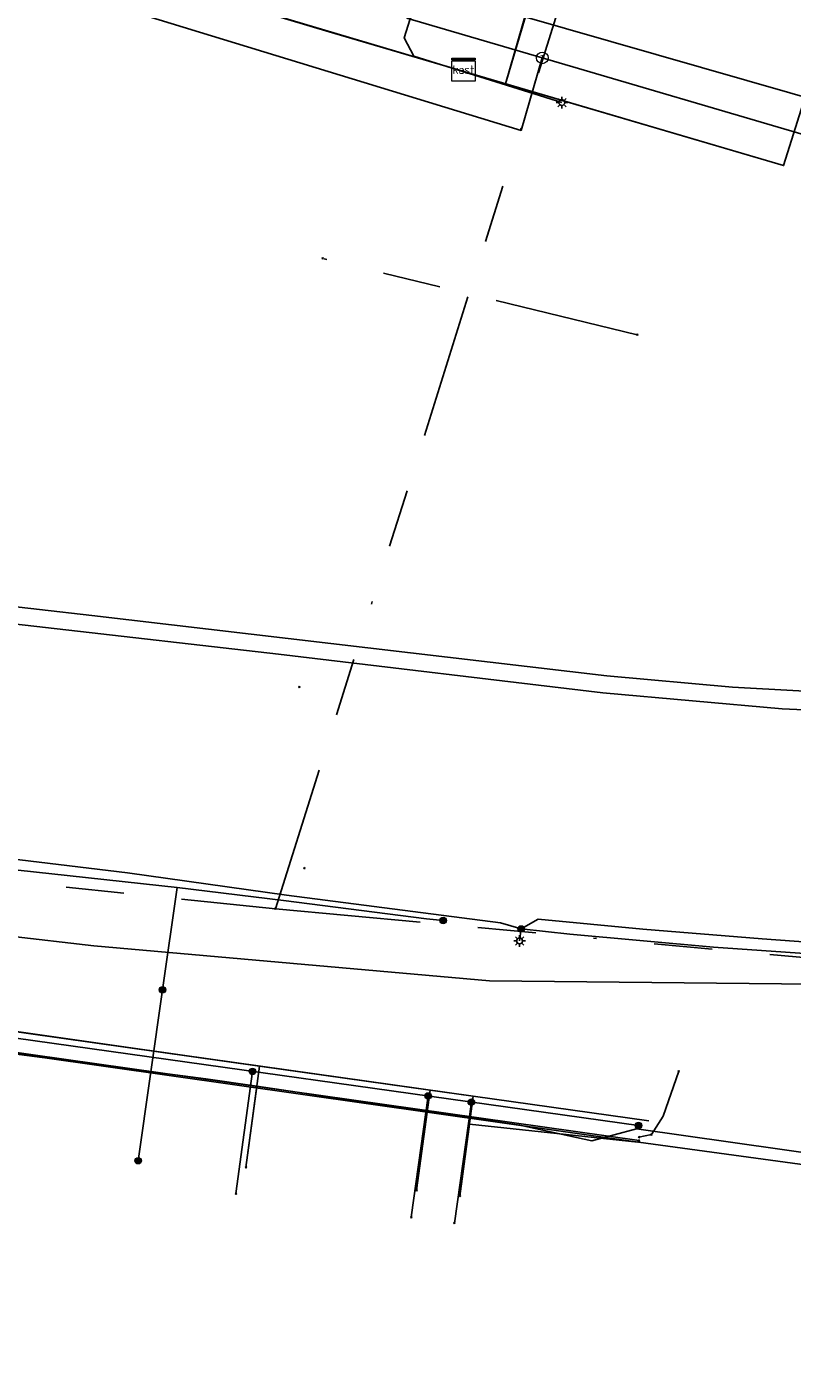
# Model space of a CAD drawing. Header units: metres. Extents: x 253430 to 254090, y 592748 to 593165.
# Tile 65 of 146: x 253803 to 253829, y 592840 to 592887. Entities that reach past the tile are written whole.
import ezdxf
from ezdxf.enums import TextEntityAlignment as Align
from ezdxf.lldxf.tags import DXFTag

# ---------------------------------------------------------------- set-up
doc = ezdxf.new("R2010")
doc.units = ezdxf.units.M
doc.linetypes.add('RI-OVERIG-SO', pattern=[17, 5, -2, 2, -2, 0, -2, 2, -2])
for name, color, linetype in [('B-WE-IE-MEUBILAIR-S', 7, 'Continuous'), ('B-WE-KL-DATA-G', 90, 'KL-DATA-SO'), ('B-WE-KL-DATA_DUCT-G', 90, 'Continuous'), ('B-WE-KL-DATA_HULPSTUK-S', 90, 'Continuous'), ('B-WE-KL-DATA_KABELBED-G', 90, 'Continuous'), ('B-WE-KL-ET_LS-G', 190, 'KL-LS-SO'), ('B-WE-KL-ET_LS_DUCT-G', 190, 'Continuous'), ('B-WE-KL-ET_LS_HULPSTUK-S', 190, 'Continuous'), ('B-WE-KL-ET_LS_KABELBED-G', 190, 'Continuous'), ('B-WE-KL-ET_LS_MANTELBUIS-G', 190, 'Continuous'), ('B-WE-KL-GAS_HD-G', 30, 'KL-GAS_HD-SO'), ('B-WE-KL-GAS_LD-G', 50, 'KL-GAS_LD-SO'), ('B-WE-KL-GAS_LD_HULPSTUK-S', 50, 'Continuous'), ('B-WE-KL-WATER-G', 170, 'KL-WATER-SO'), ('B-WE-KL-WATER_HULPSTUK-S', 170, 'Continuous'), ('B-WE-RI-VRIJVERVAL-G', 210, 'RI-OVERIG-SO'), ('B-WE-RI-VRIJVERVAL_HULPSTUK-S', 210, 'Continuous'), ('V-WE-KL-WATER-G', 170, 'V-KL-WATER-SO'), ('V-WE-KL-WATER_HULPSTUK-S', 170, 'Continuous')]:
    doc.layers.add(name, color=color, linetype=linetype)
doc.styles.add('NLCS-ISO', font='txt')
doc.styles.get("Standard").update_dxf_attribs({"font": 'simplex.shx'})
tags = doc.linetypes.add('KL-DATA-SO', pattern='A,4,-1,[101,NLCS.SHX,S=0.5,R=0,X=0,Y=0],-1,4,-1,["D",Standard,S=1,R=0,X=-0.25,Y=-0.5],-1.5', length=12.5).pattern_tags.tags
tags[18] = DXFTag(74, 10)
tags = doc.linetypes.add('KL-GAS_HD-SO', pattern='A,4,-1,[69,NLCS.SHX,S=0.5,R=0,X=0,Y=0],-1,4,-1,["H",Standard,S=1,R=0,X=0,Y=-0.5],-2', length=13).pattern_tags.tags
tags[18] = DXFTag(74, 10)
tags = doc.linetypes.add('KL-GAS_LD-SO', pattern='A,4,-1,[69,NLCS.SHX,S=0.5,R=0,X=0,Y=0],-1,4,-1,["L",Standard,S=1,R=0,X=0.25,Y=-0.5],-2', length=13).pattern_tags.tags
tags[18] = DXFTag(74, 10)
tags = doc.linetypes.add('KL-LS-SO', pattern='A,4,-1,[103,NLCS.SHX,S=0.75,R=0,X=0,Y=0],-1,4,-1,["L",Standard,S=1,R=0,X=0,Y=-0.5],-2', length=13).pattern_tags.tags
tags[18] = DXFTag(74, 10)
doc.linetypes.add('KL-WATER-SO', pattern='A,7,-0.5,[168,NLCS.SHX,S=0.75,R=0,X=0.75,Y=0],-2', length=9.5)
doc.linetypes.add('V-KL-WATER-SO', pattern='A,3.5,[24,NLCS.SHX,S=0.5,R=0,X=0,Y=0],3.5,-0.5,[168,NLCS.SHX,S=0.75,R=0,X=0.75,Y=0],-2', length=9.5)

# ---------------------------------------------------------------- blocks, each defined once
blk = doc.blocks.new('SKL-WTB_HULP_OVERIG-SO')
at = {"color": 0, "linetype": 'ByBlock', "lineweight": 18}
for points in [[(-0.14, 0.14), (0.14, -0.14)], [(0.14, 0.14), (-0.14, -0.14)]]:
    blk.add_lwpolyline(points, dxfattribs=at)
at = {"color": 0, "linetype": 'ByBlock', "lineweight": 18, "style": 'NLCS-ISO', "flags": 1}
for tag, p in [('TYPE', (1.5, 0)), ('OMSCHRIJVING', (1.5, -3)), ('LABEL', (1.5, -1.5))]:
    blk.add_attdef(tag, p, '', height=1, dxfattribs=at)
blk = doc.blocks.new('SKL-WTB_HULP_KAST-SO')
at = {"color": 0, "linetype": 'ByBlock', "lineweight": 18}
for points in [[(-2, 2), (2, 2), (2, 1.68), (-2, 1.68)], [(-2, 1.52), (2, 1.52), (2, -2), (-2, -2)]]:
    blk.add_lwpolyline(points, close=True, dxfattribs=at)
at = {"color": 0, "linetype": 'ByBlock', "lineweight": 18, "style": 'NLCS-ISO'}
blk.add_text('kast', height=1.5, dxfattribs=at).set_placement((0, 0), align=Align.MIDDLE_CENTER)
at = {"color": 0, "linetype": 'ByBlock', "lineweight": 18, "style": 'NLCS-ISO', "flags": 1}
for tag, p in [('TYPE', (2.5, 0)), ('OMSCHRIJVING', (2.5, -3)), ('LABEL', (2.5, -1.5))]:
    blk.add_attdef(tag, p, '', height=1, dxfattribs=at)
blk = doc.blocks.new('SKL-WTB_HULP_T STUK-SO')
at = {"color": 0, "linetype": 'ByBlock', "lineweight": 18}
blk.add_circle((0, 0), 1, dxfattribs=at)
at = {"color": 0, "linetype": 'ByBlock', "lineweight": -2, "style": 'NLCS-ISO'}
blk.add_text('T', height=1, dxfattribs=at).set_placement((0, 0), align=Align.MIDDLE_CENTER)
at = {"color": 0, "linetype": 'ByBlock', "lineweight": 18, "style": 'NLCS-ISO', "flags": 1}
for tag, p in [('TYPE', (1.5, 0)), ('OMSCHRIJVING', (1.5, -3)), ('LABEL', (1.5, -1.5))]:
    blk.add_attdef(tag, p, '', height=1, dxfattribs=at)
blk = doc.blocks.new('SKL-WTB_HULP_MOF-SO')
at = {"linetype": 'ByBlock', "lineweight": 18}
h = blk.add_hatch(color=0, dxfattribs=at)
h.dxf.hatch_style = 1
h.paths.add_polyline_path([(-0.5625, 0, 1), (0.5625, 0, 1)])
at = {"color": 0, "linetype": 'ByBlock', "lineweight": 18}
blk.add_circle((0, 0), 0.5625, dxfattribs=at)
at = {"color": 0, "linetype": 'ByBlock', "lineweight": 18, "style": 'NLCS-ISO', "flags": 1}
for tag, p in [('TYPE', (1.5, 0)), ('OMSCHRIJVING', (1.5, -3)), ('LABEL', (1.5, -1.5))]:
    blk.add_attdef(tag, p, '', height=1, dxfattribs=at)
blk = doc.blocks.new('SIE-MEUBILAIR_PAAL_LICHTMAST-SO')
for points in [[(-0.62, 0), (-1, 0)], [(-0.71, 0.71), (-0.44, 0.44)], [(0, 1), (0, 0.62)], [(0.44, 0.44), (0.71, 0.71)], [(1, 0), (0.62, 0)], [(-0.71, -0.71), (-0.44, -0.44)], [(0, -0.62), (0, -1)], [(0.44, -0.44), (0.71, -0.71)]]:
    blk.add_lwpolyline(points)
blk.add_circle((0, 0), 0.5)
blk = doc.blocks.new('SRI-HULP_OVERIG-SO')
at = {"color": 0, "linetype": 'ByBlock', "lineweight": 18}
for points in [[(-0.14, 0.14), (0.14, -0.14)], [(0.14, 0.14), (-0.14, -0.14)]]:
    blk.add_lwpolyline(points, dxfattribs=at)
at = {"color": 0, "linetype": 'ByBlock', "lineweight": 18, "style": 'NLCS-ISO', "flags": 1}
for tag, p in [('TYPE', (1.5, 0)), ('OMSCHRIJVING', (1.5, -3)), ('LABEL', (1.5, -1.5))]:
    blk.add_attdef(tag, p, '', height=1, dxfattribs=at)

msp = doc.modelspace()

# ---------------------------------------------------------------- linework, layer by layer
at = {"layer": 'B-WE-KL-DATA-G'}
for points in [[(253862.158, 592994.887), (253862.366, 592995.608), (253857.645, 592996.998), (253853.925, 592984.34), (253845.299, 592955.043), (253844.411, 592951.338), (253840.598, 592938.388), (253838.528, 592931.05), (253842.35, 592926.318), (253831.979, 592891.016), (253830.137, 592884.773), (253829.185, 592881.754), (253818.142, 592885.006), (253818.161, 592885.059)], [(253816.479, 592927.327), (253815.424, 592927.638), (253807.784, 592901.695), (253805.531, 592896.281), (253804.552, 592892.833), (253803.571, 592889.351), (253813.539, 592886.361), (253818.142, 592885.006), (253818.161, 592885.059)], [(253816.479, 592927.327), (253815.424, 592927.638), (253807.784, 592901.695), (253805.531, 592896.281), (253804.552, 592892.833), (253803.571, 592889.351), (253813.539, 592886.361), (253818.142, 592885.006), (253818.161, 592885.059)], [(253841.576, 592920.134), (253840.616, 592920.416), (253831.979, 592891.016), (253830.137, 592884.773), (253829.185, 592881.754), (253818.142, 592885.006), (253818.161, 592885.059)], [(253818.161, 592885.059), (253818.142, 592885.006), (253819.61, 592884.574), (253820.608, 592888.036), (253825.247, 592903.572), (253829.205, 592917.121), (253829.474, 592917.716), (253830.446, 592917.437), (253838.266, 592914.927), (253839.924, 592914.514)], [(253839.668, 592913.637), (253829.053, 592916.6), (253825.247, 592903.572), (253820.608, 592888.036), (253819.61, 592884.574), (253818.142, 592885.006), (253818.161, 592885.059)], [(253813.025, 592915.597), (253811.97, 592915.908), (253807.784, 592901.695), (253805.531, 592896.281), (253804.552, 592892.833), (253803.571, 592889.351), (253813.539, 592886.361), (253818.142, 592885.006), (253818.161, 592885.059)], [(253839.848, 592914.254), (253838.888, 592914.536), (253831.979, 592891.016), (253830.137, 592884.773), (253829.185, 592881.754), (253818.142, 592885.006), (253818.161, 592885.059)], [(253811.298, 592909.732), (253810.242, 592910.043), (253807.784, 592901.695), (253805.531, 592896.281), (253804.552, 592892.833), (253803.571, 592889.351), (253813.539, 592886.361), (253818.142, 592885.006), (253818.161, 592885.059)], [(253809.628, 592903.85), (253808.515, 592904.178), (253807.784, 592901.695), (253805.531, 592896.281), (253804.552, 592892.833), (253803.571, 592889.351), (253813.539, 592886.361), (253818.142, 592885.006), (253818.161, 592885.059)], [(253809.628, 592903.85), (253808.515, 592904.178), (253807.784, 592901.695), (253805.531, 592896.281), (253804.552, 592892.833), (253803.571, 592889.351), (253813.539, 592886.361), (253818.142, 592885.006), (253818.161, 592885.059)], [(253835.909, 592900.845), (253834.932, 592901.068), (253825.096, 592903.068), (253820.608, 592888.036), (253819.61, 592884.574), (253818.142, 592885.006), (253818.161, 592885.059)], [(253806.172, 592892.329), (253804.552, 592892.833), (253803.571, 592889.351), (253813.539, 592886.361), (253818.142, 592885.006), (253818.161, 592885.059)], [(253832.938, 592890.734), (253831.979, 592891.016), (253830.137, 592884.773), (253829.185, 592881.754), (253818.142, 592885.006), (253818.161, 592885.059)], [(253832.688, 592884.42), (253832.58, 592884.056), (253830.137, 592884.773), (253829.185, 592881.754), (253818.142, 592885.006), (253818.161, 592885.059)], [(253748.034, 592845.827), (253750.788, 592845.141), (253759.289, 592843.911), (253760.597, 592843.91), (253761.278, 592844.101), (253761.656, 592844.619), (253763.675, 592855.568), (253763.907, 592856.076), (253764.348, 592856.254), (253766.908, 592855.918), (253781.529, 592853.955), (253796.15, 592851.992), (253809.291, 592850.279), (253811.041, 592850.02), (253816.912, 592849.15), (253818.397, 592848.93), (253820.106, 592848.677), (253822.579, 592848.138)], [(253748.034, 592845.827), (253750.788, 592845.141), (253759.289, 592843.911), (253760.597, 592843.91), (253761.278, 592844.101), (253761.656, 592844.619), (253763.675, 592855.568), (253763.907, 592856.076), (253764.348, 592856.254), (253766.908, 592855.918), (253781.529, 592853.955), (253796.15, 592851.992), (253809.291, 592850.279), (253811.041, 592850.02), (253816.912, 592849.15), (253818.397, 592848.93), (253820.106, 592848.677), (253822.579, 592848.138)], [(253818.036, 592846.237), (253818.496, 592849.677), (253797.481, 592852.639), (253795.405, 592852.957), (253795.352, 592852.556), (253793.527, 592840.048), (253792.79, 592834.774), (253791.979, 592829.434), (253787.915, 592801.58), (253787.418, 592801.655)], [(253816.549, 592846.436), (253817.011, 592849.886), (253797.481, 592852.639), (253795.405, 592852.957), (253795.352, 592852.556), (253793.527, 592840.048), (253792.79, 592834.774), (253791.979, 592829.434), (253787.915, 592801.58), (253787.418, 592801.655)], [(253810.667, 592847.224), (253811.134, 592850.715), (253797.481, 592852.639), (253795.405, 592852.957), (253795.352, 592852.556), (253793.527, 592840.048), (253792.79, 592834.774), (253791.979, 592829.434), (253787.915, 592801.58), (253787.418, 592801.655)], [(253793.068, 592838.944), (253795.011, 592850.801), (253795.248, 592851.588), (253795.64, 592851.909), (253796.15, 592851.992), (253809.291, 592850.279), (253811.041, 592850.02)], [(253793.068, 592838.944), (253795.011, 592850.801), (253795.248, 592851.588), (253795.64, 592851.909), (253796.15, 592851.992), (253809.291, 592850.279), (253811.041, 592850.02)], [(253810.668, 592847.224), (253811.041, 592850.02)], [(253810.668, 592847.224), (253811.041, 592850.02)], [(253816.912, 592849.15), (253811.041, 592850.02)], [(253816.912, 592849.15), (253811.041, 592850.02)], [(253816.549, 592846.436), (253816.912, 592849.15)], [(253816.549, 592846.436), (253816.912, 592849.15)], [(253816.912, 592849.15), (253818.397, 592848.93)], [(253816.912, 592849.15), (253818.397, 592848.93)], [(253818.036, 592846.237), (253818.397, 592848.93)], [(253818.036, 592846.237), (253818.397, 592848.93)], [(253818.397, 592848.93), (253820.106, 592848.677), (253822.579, 592848.138)], [(253818.397, 592848.93), (253820.106, 592848.677), (253822.579, 592848.138)], [(253860.603, 592834.808), (253861.419, 592842.879), (253861.162, 592843.144), (253860.815, 592843.333), (253855.684, 592844.068), (253824.126, 592848.553), (253822.579, 592848.138)], [(253860.603, 592834.808), (253861.419, 592842.879), (253861.162, 592843.144), (253860.815, 592843.333), (253855.684, 592844.068), (253824.126, 592848.553), (253822.579, 592848.138)]]:
    msp.add_lwpolyline(points, dxfattribs=at)
at = {"layer": 'B-WE-KL-DATA_DUCT-G'}
for points in [[(253828.821, 592915.805), (253825.096, 592903.068), (253819.61, 592884.574), (253818.142, 592885.006), (253818.161, 592885.059)], [(253824.55, 592848.824), (253811.134, 592850.715), (253795.674, 592852.916)]]:
    msp.add_lwpolyline(points, dxfattribs=at)
at = {"layer": 'B-WE-KL-DATA_KABELBED-G'}
for points in [[(253825.096, 592903.068), (253819.61, 592884.574)], [(253818.142, 592885.006), (253803.571, 592889.351), (253804.552, 592892.833)], [(253818.142, 592885.006), (253818.161, 592885.059)], [(253819.61, 592884.574), (253818.142, 592885.006)], [(253830.137, 592884.773), (253829.185, 592881.754), (253819.61, 592884.574)], [(253811.134, 592850.715), (253795.674, 592852.916)], [(253811.134, 592850.715), (253810.667, 592847.224)], [(253817.011, 592849.886), (253811.134, 592850.715)], [(253817.011, 592849.886), (253816.549, 592846.436)], [(253818.496, 592849.677), (253817.011, 592849.886)], [(253818.496, 592849.677), (253818.036, 592846.237)], [(253824.55, 592848.824), (253818.496, 592849.677)]]:
    msp.add_lwpolyline(points, dxfattribs=at)
at = {"layer": 'B-WE-KL-ET_LS-G'}
for points in [[(253855.474, 592922.113), (253852.489, 592922.959), (253840.254, 592881.148), (253817.077, 592887.812), (253829.538, 592929.971), (253831.918, 592938.395), (253826.285, 592940.131), (253822.374, 592941.28)], [(253817.293, 592888.541), (253816.789, 592888.274), (253816.123, 592886.15), (253816.45, 592885.523), (253821.552, 592883.922)], [(253820.148, 592855.443), (253820.74, 592855.781), (253824.338, 592855.437), (253828.446, 592855.099), (253831.755, 592854.865), (253836.713, 592854.607), (253836.748, 592855.291), (253837.105, 592861.682), (253836.923, 592870.01)], [(253794.337, 592858.057), (253794.396, 592858.487), (253794.54, 592858.762), (253794.788, 592858.799), (253806.594, 592857.378), (253812.07, 592856.609), (253819.438, 592855.653), (253820.148, 592855.443)], [(253794.712, 592858.358), (253808.302, 592856.866), (253807.799, 592853.346)], [(253807.799, 592853.346), (253808.302, 592856.866), (253811.961, 592856.427), (253816.889, 592855.797), (253817.462, 592855.731)], [(253807.799, 592853.346), (253808.302, 592856.866), (253811.961, 592856.427), (253816.889, 592855.797), (253817.462, 592855.731)], [(253820.148, 592855.443), (253820.096, 592855.028)], [(253820.148, 592855.443), (253821.828, 592855.26), (253826.776, 592854.816), (253831.731, 592854.466), (253836.693, 592854.208), (253843.702, 592854.244), (253845.573, 592854.33)], [(253807.799, 592853.346), (253806.957, 592847.455)], [(253807.799, 592853.346), (253806.957, 592847.455)], [(253807.799, 592853.346), (253806.957, 592847.455)], [(253794.883, 592850.068), (253795.083, 592851.564), (253795.264, 592852.045), (253795.695, 592852.25), (253796.294, 592852.523), (253801.438, 592851.861), (253824.19, 592848.671)], [(253795.695, 592852.25), (253796.294, 592852.523), (253801.438, 592851.861), (253824.19, 592848.671)], [(253810.898, 592850.534), (253810.324, 592846.324)], [(253816.947, 592849.686), (253816.364, 592845.506)], [(253818.433, 592849.477), (253817.85, 592845.305)]]:
    msp.add_lwpolyline(points, dxfattribs=at)
at = {"layer": 'B-WE-KL-ET_LS_DUCT-G'}
msp.add_lwpolyline([(253794.788, 592858.799), (253806.594, 592857.378)], dxfattribs=at)
at = {"layer": 'B-WE-KL-ET_LS_KABELBED-G'}
for points in [[(253817.077, 592887.812), (253840.254, 592881.148)], [(253820.148, 592855.443), (253820.74, 592855.781), (253824.338, 592855.437), (253828.446, 592855.099), (253831.755, 592854.865), (253836.713, 592854.607), (253836.748, 592855.291), (253837.105, 592861.682), (253836.923, 592870.01)], [(253794.788, 592858.799), (253806.594, 592857.378)], [(253794.712, 592858.358), (253808.302, 592856.866)], [(253806.594, 592857.378), (253812.07, 592856.609), (253819.438, 592855.653), (253820.148, 592855.443)], [(253808.302, 592856.866), (253807.799, 592853.346)], [(253808.302, 592856.866), (253811.961, 592856.427), (253816.889, 592855.797), (253817.462, 592855.731)], [(253820.148, 592855.443), (253821.828, 592855.26), (253826.776, 592854.816), (253831.731, 592854.466), (253836.693, 592854.208), (253843.702, 592854.244), (253845.573, 592854.33)], [(253807.799, 592853.346), (253806.957, 592847.455)], [(253824.19, 592848.671), (253801.438, 592851.861), (253796.294, 592852.523)]]:
    msp.add_lwpolyline(points, dxfattribs=at)
at = {"layer": 'B-WE-KL-ET_LS_MANTELBUIS-G'}
msp.add_lwpolyline([(253794.788, 592858.799), (253806.594, 592857.378)], dxfattribs=at)
at = {"layer": 'B-WE-KL-GAS_HD-G'}
msp.add_lwpolyline([(253729.905, 592875.206), (253770.337, 592870.36), (253792.729, 592867.698), (253805.364, 592866.251), (253823.103, 592864.164), (253827.424, 592863.779), (253838.639, 592863.152), (253840.13, 592863.137), (253841.85, 592863.148), (253843.171, 592863.167), (253844.486, 592863.196), (253845.801, 592863.237), (253847.116, 592863.29), (253848.43, 592863.353), (253849.744, 592863.429), (253851.057, 592863.516), (253852.369, 592863.614), (253853.68, 592863.724), (253854.99, 592863.845), (253856.299, 592863.978), (253857.607, 592864.122), (253858.914, 592864.277), (253863.568, 592864.783)], dxfattribs=at)
at = {"layer": 'B-WE-KL-GAS_LD-G'}
for points in [[(253838.086, 593003.793), (253824.569, 592958.523), (253835.335, 592955.318), (253828.939, 592930.143), (253816.216, 592886.833), (253820.878, 592885.463)], [(253764.29, 592937.108), (253773.092, 592934.755), (253771.984, 592930.613), (253776.788, 592929.326), (253802.063, 592922.568), (253793.399, 592891.151), (253820.144, 592882.966), (253820.878, 592885.463)], [(253820.878, 592885.463), (253839.629, 592879.951)], [(253787.71, 592867.673), (253811.786, 592864.91), (253822.961, 592863.577), (253829.137, 592863.025), (253834.653, 592862.773)], [(253860.148, 592843.193), (253823.936, 592848.131), (253796.701, 592851.998)]]:
    msp.add_lwpolyline(points, dxfattribs=at)
at = {"layer": 'B-WE-KL-WATER-G'}
for points in [[(253851.421, 592853.297), (253839.173, 592853.446), (253819.057, 592853.656), (253805.432, 592854.858), (253799.472, 592855.553)], [(253795.711, 592852.125), (253801.132, 592851.412), (253824.208, 592848.149)], [(253811.04, 592850.011), (253810.667, 592847.224)], [(253816.916, 592849.18), (253816.549, 592846.436)], [(253824.202, 592848.15), (253824.17, 592848.095), (253818.367, 592848.713), (253818.036, 592846.237)]]:
    msp.add_lwpolyline(points, dxfattribs=at)
at = {"layer": 'B-WE-RI-VRIJVERVAL-G'}
for points in [[(253811.69, 592856.14), (253822.4, 592890.21)], [(253824.15, 592875.92), (253813.31, 592878.55)], [(253774.43, 592859.95), (253811.69, 592856.14)], [(253811.69, 592856.14), (253862.34, 592851.46)]]:
    msp.add_lwpolyline(points, dxfattribs=at)
at = {"layer": 'V-WE-KL-WATER-G'}
for points in [[(253824.635, 592848.354), (253825.039, 592848.986), (253825.574, 592850.537)], [(253824.206, 592848.267), (253824.635, 592848.354)]]:
    msp.add_lwpolyline(points, dxfattribs=at)

# ---------------------------------------------------------------- block references
at = {"layer": 'B-WE-IE-MEUBILAIR-S', "xscale": 0.2, "yscale": 0.2, "zscale": 0.2}
for p in [(253821.552, 592883.922), (253820.096, 592855.028)]:
    msp.add_blockref('SIE-MEUBILAIR_PAAL_LICHTMAST-SO', p, dxfattribs=at)
at = {"layer": 'B-WE-KL-DATA_HULPSTUK-S', "xscale": 0.2, "yscale": 0.2, "zscale": 0.2}
msp.add_blockref('SKL-WTB_HULP_KAST-SO', (253818.161, 592885.059), dxfattribs=at)
at = {"layer": 'B-WE-KL-ET_LS_HULPSTUK-S', "xscale": 0.2, "yscale": 0.2, "zscale": 0.2}
for name, p in [('SKL-WTB_HULP_MOF-SO', (253817.462, 592855.731)), ('SKL-WTB_HULP_MOF-SO', (253817.462, 592855.731)), ('SKL-WTB_HULP_MOF-SO', (253820.148, 592855.443)), ('SKL-WTB_HULP_MOF-SO', (253820.148, 592855.443)), ('SKL-WTB_HULP_MOF-SO', (253807.799, 592853.346)), ('SKL-WTB_HULP_MOF-SO', (253807.799, 592853.346)), ('SKL-WTB_HULP_MOF-SO', (253807.799, 592853.346)), ('SKL-WTB_HULP_MOF-SO', (253810.898, 592850.534)), ('SKL-WTB_HULP_MOF-SO', (253816.947, 592849.686)), ('SKL-WTB_HULP_MOF-SO', (253818.433, 592849.477)), ('SKL-WTB_HULP_MOF-SO', (253824.19, 592848.671)), ('SKL-WTB_HULP_MOF-SO', (253824.19, 592848.671)), ('SKL-WTB_HULP_MOF-SO', (253806.957, 592847.455)), ('SKL-WTB_HULP_MOF-SO', (253806.957, 592847.455)), ('SKL-WTB_HULP_MOF-SO', (253806.957, 592847.455)), ('SKL-WTB_HULP_OVERIG-SO', (253810.324, 592846.324)), ('SKL-WTB_HULP_OVERIG-SO', (253816.364, 592845.506)), ('SKL-WTB_HULP_OVERIG-SO', (253817.85, 592845.305))]:
    msp.add_blockref(name, p, dxfattribs=at)
at = {"layer": 'B-WE-KL-GAS_LD_HULPSTUK-S', "xscale": 0.2, "yscale": 0.2, "zscale": 0.2}
msp.add_blockref('SKL-WTB_HULP_T STUK-SO', (253820.878, 592885.463), dxfattribs=at)
at = {"layer": 'B-WE-KL-WATER_HULPSTUK-S', "xscale": 0.2, "yscale": 0.2, "zscale": 0.2}
for p in [(253811.04, 592850.011), (253816.916, 592849.18), (253824.202, 592848.15), (253824.208, 592848.149), (253810.667, 592847.224), (253816.549, 592846.436), (253818.036, 592846.237)]:
    msp.add_blockref('SKL-WTB_HULP_OVERIG-SO', p, dxfattribs=at)
at = {"layer": 'B-WE-RI-VRIJVERVAL_HULPSTUK-S', "xscale": 0.2, "yscale": 0.2, "zscale": 0.2}
for p in [(253813.31, 592878.55), (253824.15, 592875.92), (253812.505, 592863.785), (253812.686, 592857.537), (253811.687, 592856.137)]:
    msp.add_blockref('SRI-HULP_OVERIG-SO', p, dxfattribs=at)
at = {"layer": 'V-WE-KL-WATER_HULPSTUK-S', "xscale": 0.2, "yscale": 0.2, "zscale": 0.2}
for p in [(253825.574, 592850.537), (253824.206, 592848.267), (253824.635, 592848.354)]:
    msp.add_blockref('SKL-WTB_HULP_OVERIG-SO', p, dxfattribs=at)

doc.saveas('drawing.dxf')
